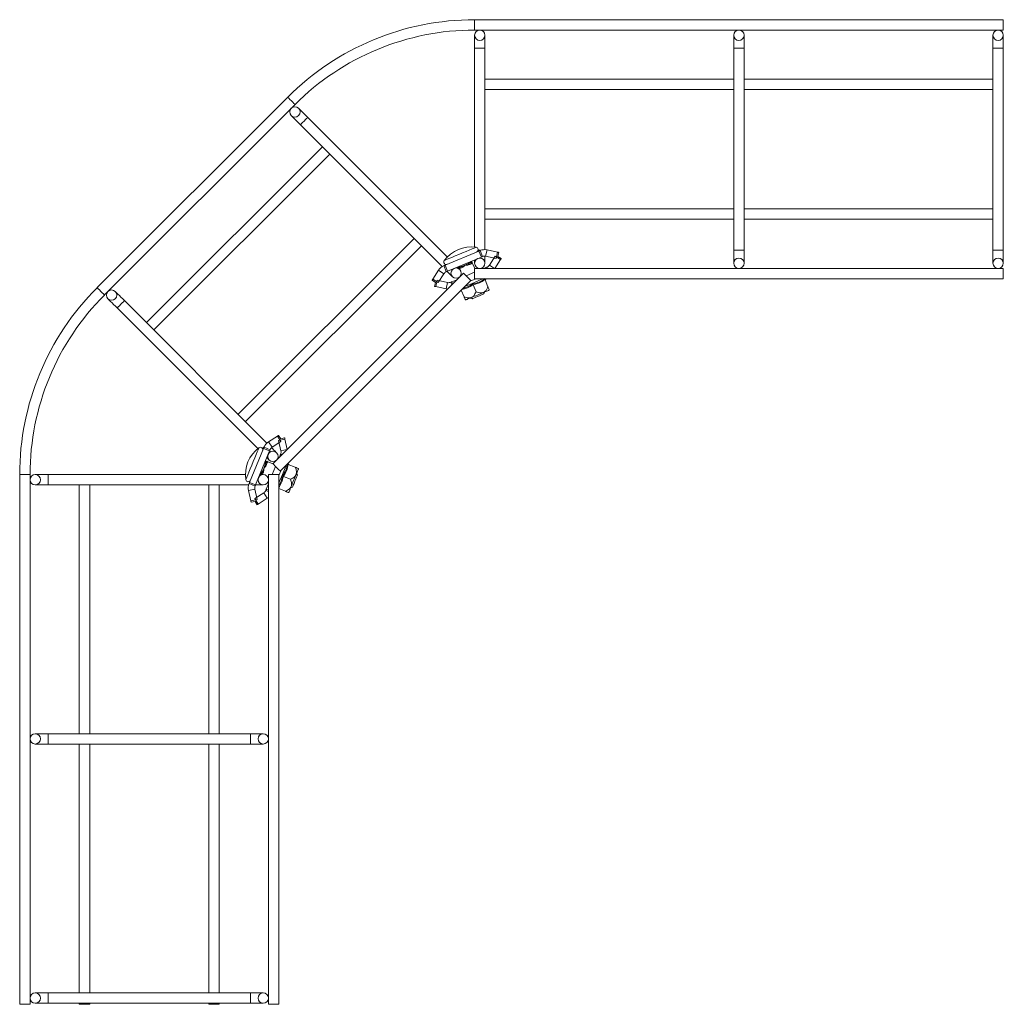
# Model space of a CAD drawing. Header units: millimetres. Extents: x 629 to 3946, y -402 to 1746.
# Tile 3 of 18: x 629 to 1009, y 37 to 417. Entities that reach past the tile are written whole.
import ezdxf

# ---------------------------------------------------------------- set-up
doc = ezdxf.new("R2010")
doc.units = ezdxf.units.MM

msp = doc.modelspace()

# ---------------------------------------------------------------- linework, layer by layer
at = {"color": 7, "linetype": 'Continuous', "lineweight": 15}
for p, q in [((1008.54, 417.35), (804.54, 417.35)), ((1008.54, 413.35), (1008.54, 417.35)), ((804.54, 413.35), (1008.54, 413.35)), ((804.54, 411.35), (804.54, 406.35)), ((808.54, 406.35), (808.54, 411.35)), ((904.54, 411.35), (904.54, 406.35)), ((908.54, 406.35), (908.54, 411.35)), ((1004.54, 411.35), (1004.54, 406.35)), ((1008.54, 406.35), (1008.54, 411.35)), ((804.54, 406.35), (804.54, 329.6)), ((808.54, 328.62), (808.54, 406.35)), ((904.54, 406.35), (904.54, 328.35)), ((908.54, 328.35), (908.54, 406.35)), ((1004.54, 406.35), (1004.54, 328.35)), ((1008.54, 328.35), (1008.54, 406.35)), ((904.54, 394.35), (808.54, 394.35)), ((1004.54, 394.35), (908.54, 394.35)), ((808.54, 390.35), (904.54, 390.35)), ((908.54, 390.35), (1004.54, 390.35)), ((732.41, 387.48), (658.87, 313.94)), ((661.7, 311.11), (735.24, 384.65)), ((737.31, 376.81), (792.02, 322.1)), ((794, 325.78), (740.14, 379.64)), ((745.79, 368.33), (677.91, 300.45)), ((680.74, 297.62), (748.62, 365.5)), ((904.54, 344.35), (808.54, 344.35)), ((1004.54, 344.35), (908.54, 344.35)), ((808.54, 340.35), (904.54, 340.35)), ((908.54, 340.35), (1004.54, 340.35)), ((781.15, 332.97), (713.27, 265.09)), ((716.09, 262.26), (783.98, 330.14)), ((806.18, 328.08), (793.11, 322.62)), ((807.14, 325.77), (806.18, 328.08)), ((806.64, 328.27), (807.6, 325.96)), ((808.8, 326.07), (809.34, 328.51)), ((813.35, 327.64), (809.34, 328.51)), ((812.81, 325.2), (813.35, 327.64)), ((813.83, 327.53), (813.5, 326.02)), ((904.54, 328.35), (904.54, 323.35)), ((908.54, 323.35), (908.54, 328.35)), ((1004.54, 328.35), (1004.54, 323.35)), ((1008.54, 323.35), (1008.54, 328.35)), ((807.14, 325.77), (794.08, 320.31)), ((802.18, 323.26), (800.8, 322.58)), ((803.44, 324.04), (802.18, 323.26)), ((803.44, 324.04), (803.38, 324.2)), ((803.53, 323.83), (803.44, 324.04)), ((804.57, 321.35), (803.64, 323.57)), ((804.54, 324.68), (804.54, 323.35)), ((808.54, 323.35), (808.54, 326.11)), ((812.81, 325.2), (808.8, 326.07)), ((810.24, 322.64), (812.43, 326.11)), ((814.54, 324.77), (812.38, 321.35)), ((814.54, 324.77), (812.43, 326.11)), ((813.5, 326.02), (814.81, 325.19)), ((800.24, 319.54), (726.7, 246)), ((788.39, 317.21), (790.58, 320.68)), ((792.7, 319.34), (790.5, 315.87)), ((790.58, 320.68), (792.7, 319.34)), ((793.61, 320.12), (792.65, 322.43)), ((793.11, 322.62), (794.08, 320.31)), ((797.91, 321.73), (797.84, 321.88)), ((799.35, 322.08), (797.91, 321.73)), ((797.91, 321.73), (798, 321.51)), ((801.28, 318.5), (804.54, 319.86)), ((1008.54, 321.35), (804.54, 321.35)), ((804.54, 321.35), (804.54, 317.35)), ((808.1, 321.35), (808.86, 321.67)), ((809.32, 321.86), (809.53, 321.35)), ((1008.54, 321.35), (1008.54, 317.35)), ((729.53, 243.17), (803.07, 316.71)), ((789.43, 315.96), (788.12, 316.79)), ((788.39, 317.21), (790.5, 315.87)), ((789.1, 314.45), (789.43, 315.96)), ((790.12, 316.78), (789.59, 314.34)), ((790.12, 316.78), (794.13, 315.91)), ((794.13, 315.91), (793.6, 313.47)), ((795.74, 315.04), (795.33, 316.02)), ((795.79, 316.21), (797.72, 317.02)), ((799.2, 318.64), (799.24, 318.54)), ((802.78, 316.42), (805.01, 317.35)), ((804.54, 317.35), (1008.54, 317.35)), ((808.56, 316.97), (809.7, 314.26)), ((808.75, 317.13), (808.99, 317.35)), ((808.75, 317.13), (808.75, 317.14)), ((789.59, 314.34), (793.6, 313.47)), ((799.38, 313.02), (800.47, 310.4)), ((803.95, 315.05), (805.08, 312.33)), ((808.07, 311.53), (808.37, 312.25)), ((724.4, 253.96), (669.43, 308.93)), ((802.83, 309.94), (803.56, 309.64)), ((666.6, 306.1), (720.87, 251.83)), ((728.47, 256.65), (725.02, 254.43)), ((729.82, 254.55), (728.47, 256.65)), ((728.89, 256.92), (729.73, 255.62)), ((731.35, 255.47), (728.91, 254.92)), ((729.81, 250.92), (728.91, 254.92)), ((729.73, 255.62), (731.24, 255.96)), ((731.35, 255.47), (732.24, 251.53)), ((723.1, 251.89), (717.72, 238.79)), ((725.41, 250.94), (720.03, 237.84)), ((725.41, 250.94), (723.1, 251.89)), ((723.29, 252.36), (725.6, 251.41)), ((726.37, 252.33), (725.02, 254.43)), ((729.82, 254.55), (726.37, 252.33)), ((724.01, 247.1), (723.67, 245.66)), ((724.01, 247.1), (723.86, 247.17)), ((724.23, 247.02), (724.01, 247.1)), ((729.22, 248.51), (729.52, 249.25)), ((729.71, 249.72), (730.21, 249.51)), ((723.67, 245.66), (723.18, 244.2)), ((726.7, 246), (724.48, 246.91)), ((726.46, 241.81), (727.75, 244.95)), ((729, 241.4), (729.86, 243.5)), ((732.63, 245.73), (735.35, 244.61)), ((732.65, 245.97), (732.67, 246.31)), ((732.65, 245.97), (732.65, 245.98)), ((629, 241.81), (629, 37.38)), ((633, 37.38), (633, 241.81)), ((640, 241.81), (635, 241.81)), ((716.11, 241.81), (640, 241.81)), ((721.73, 241.55), (721.58, 241.62)), ((722.51, 242.82), (721.73, 241.55)), ((724.95, 240.23), (725, 240.21)), ((725, 241.81), (725, 37.38)), ((729, 241.81), (725, 241.81)), ((729, 37.38), (729, 241.81)), ((730.73, 241.1), (733.45, 239.98)), ((736.14, 241.53), (735.83, 242.25)), ((635, 237.81), (640, 237.81)), ((640, 237.81), (717.35, 237.81)), ((652, 237.81), (652, 141.81)), ((656, 141.81), (656, 237.81)), ((702, 237.81), (702, 141.81)), ((706, 141.81), (706, 237.81)), ((717.3, 235.63), (719.74, 236.18)), ((718.2, 231.63), (717.3, 235.63)), ((719.84, 237.38), (717.53, 238.33)), ((717.72, 238.79), (720.03, 237.84)), ((719.74, 236.18), (720.64, 232.18)), ((720.02, 237.81), (723, 237.81)), ((725, 235.26), (723.95, 235.69)), ((724.14, 236.15), (725, 238.24)), ((729, 236.41), (731.56, 235.36)), ((729.03, 236.39), (729, 236.4)), ((733.55, 236.7), (734.28, 237)), ((718.2, 231.63), (720.64, 232.18)), ((719.73, 232.55), (723.18, 234.77)), ((719.73, 232.55), (721.08, 230.45)), ((721.08, 230.45), (724.53, 232.66)), ((723.18, 234.77), (724.53, 232.66)), ((719.82, 231.48), (718.31, 231.14)), ((720.65, 230.18), (719.82, 231.48)), ((640, 141.81), (635, 141.81)), ((718, 141.81), (640, 141.81)), ((723, 141.81), (718, 141.81)), ((635, 137.81), (640, 137.81)), ((640, 137.81), (718, 137.81)), ((652, 137.81), (652, 41.81)), ((656, 41.81), (656, 137.81)), ((702, 137.81), (702, 41.81)), ((706, 41.81), (706, 137.81)), ((718, 137.81), (723, 137.81)), ((640, 41.81), (635, 41.81)), ((718, 41.81), (640, 41.81)), ((723, 41.81), (718, 41.81)), ((633, 37.38), (629, 37.38)), ((635, 37.81), (640, 37.81)), ((640, 37.81), (718, 37.81)), ((652, 37.81), (652, 37.38)), ((656, 37.38), (652, 37.38)), ((656, 37.38), (656, 37.81)), ((702, 37.81), (702, 37.38)), ((706, 37.38), (702, 37.38)), ((706, 37.38), (706, 37.81)), ((718, 37.81), (723, 37.81)), ((729, 37.38), (725, 37.38))]:
    msp.add_line(p, q, dxfattribs=at)
at = {"color": 8, "linetype": 'Continuous', "lineweight": 15}
for p, q in [((804.54, 413.35), (804.54, 417.35)), ((808.54, 406.35), (804.54, 406.35)), ((908.54, 406.35), (904.54, 406.35)), ((1008.54, 406.35), (1004.54, 406.35)), ((806.85, 328.35), (805.87, 328.35)), ((908.54, 328.35), (904.54, 328.35)), ((1008.54, 328.35), (1004.54, 328.35)), ((793.64, 322.84), (793.71, 322.91)), ((808.99, 321.35), (808.86, 321.67)), ((812.27, 321.35), (810.24, 322.64)), ((795.79, 316.21), (796.12, 315.42)), ((732.14, 251.44), (729.81, 250.92)), ((729.83, 249.13), (729.52, 249.25)), ((633, 241.81), (629, 241.81)), ((640, 237.81), (640, 241.81)), ((724.14, 236.15), (725, 235.8)), ((640, 137.81), (640, 141.81)), ((718, 137.81), (718, 141.81)), ((640, 37.81), (640, 41.81)), ((718, 37.81), (718, 41.81))]:
    msp.add_line(p, q, dxfattribs=at)
at = {"color": 8, "linetype": 'Continuous', "lineweight": 15, "flags": 128}
for points in [[(735.24, 384.65), (735.13, 384.75), (734.83, 385.06), (734.37, 385.52), (733.83, 386.06), (733.29, 386.6), (732.83, 387.06), (732.52, 387.37), (732.41, 387.48)], [(737.31, 376.81), (737.42, 376.92), (737.72, 377.23), (738.18, 377.69), (738.72, 378.23), (739.26, 378.77), (739.72, 379.23), (740.03, 379.53), (740.14, 379.64)], [(794.63, 325.17), (795.75, 325.63), (797.04, 326.17), (798.43, 326.75), (799.85, 327.35), (801.23, 327.92), (802.48, 328.44), (803.54, 328.89), (804.36, 329.23), (804.88, 329.45), (805.09, 329.53), (805.09, 329.54)], [(792.84, 324.42), (792.86, 324.43), (793.15, 324.55), (793.75, 324.8), (794.63, 325.17)], [(799.69, 321.7), (799.5, 321.62), (799.32, 321.54), (799.15, 321.47), (798.99, 321.41), (798.85, 321.35), (798.71, 321.29), (798.59, 321.24), (798.51, 321.21)], [(807.86, 317.35), (807.42, 317.17), (806.17, 316.65), (804.79, 316.07), (803.35, 315.47), (801.93, 314.87), (800.73, 314.37)], [(661.7, 311.11), (661.6, 311.22), (661.29, 311.52), (660.83, 311.98), (660.29, 312.52), (659.75, 313.06), (659.29, 313.52), (658.98, 313.83), (658.87, 313.94)], [(666.6, 306.1), (666.7, 306.21), (667.01, 306.52), (667.47, 306.98), (668.01, 307.52), (668.55, 308.06), (669.01, 308.52), (669.32, 308.82), (669.43, 308.93)], [(716.99, 241.67), (717.45, 242.79), (717.98, 244.08), (718.55, 245.48), (719.14, 246.9), (719.7, 248.28), (720.22, 249.53), (720.66, 250.6), (720.99, 251.42), (721.21, 251.94), (721.29, 252.15), (721.29, 252.15)], [(722.68, 251.88), (723.17, 252.36), (723.39, 252.58)], [(731.88, 245.52), (731.69, 245.06), (731.17, 243.8), (730.61, 242.42), (730.01, 240.97), (729.43, 239.55), (729, 238.51)], [(716.25, 239.87), (716.26, 239.9), (716.38, 240.18), (716.63, 240.79), (716.99, 241.67)], [(721.98, 241.53), (722, 241.58), (722.05, 241.72), (722.12, 241.87), (722.18, 242.04), (722.26, 242.21), (722.34, 242.41), (722.42, 242.61), (722.51, 242.82)], [(723.02, 242.79), (722.94, 242.6), (722.87, 242.42), (722.8, 242.25), (722.73, 242.09), (722.67, 241.95), (722.61, 241.81), (722.6, 241.77)]]:
    msp.add_lwpolyline(points, dxfattribs=at)
at = {"color": 7, "linetype": 'Continuous', "lineweight": 15, "flags": 128}
for points in [[(733.77, 380.35), (733.84, 380.28), (734.04, 380.08), (734.37, 379.75), (734.81, 379.31), (735.34, 378.78), (735.95, 378.17), (736.62, 377.5), (737.31, 376.81)], [(740.14, 379.64), (739.45, 380.33), (738.78, 380.99), (738.17, 381.61), (737.64, 382.14), (737.2, 382.58), (736.87, 382.91), (736.67, 383.11), (736.6, 383.18)], [(806.18, 328.08), (806.27, 328.12), (806.36, 328.15), (806.44, 328.18), (806.51, 328.21), (806.56, 328.24), (806.61, 328.26), (806.63, 328.27), (806.64, 328.27)], [(813.35, 327.64), (813.44, 327.62), (813.53, 327.6), (813.62, 327.58), (813.69, 327.56), (813.75, 327.55), (813.8, 327.54), (813.83, 327.53), (813.83, 327.53)], [(802.18, 323.26), (802.39, 323.35), (802.59, 323.44), (802.78, 323.52), (802.96, 323.59), (803.13, 323.66), (803.28, 323.72), (803.41, 323.78), (803.53, 323.83)], [(803.41, 323.26), (803.31, 323.21), (803.19, 323.16), (803.05, 323.1), (802.91, 323.04), (802.75, 322.98), (802.58, 322.91), (802.4, 322.83), (802.21, 322.75)], [(807.6, 325.96), (807.6, 325.96), (807.57, 325.95), (807.53, 325.93), (807.47, 325.91), (807.4, 325.88), (807.32, 325.84), (807.23, 325.81), (807.14, 325.77)], [(814.81, 325.19), (814.81, 325.18), (814.79, 325.16), (814.77, 325.12), (814.73, 325.07), (814.69, 325), (814.65, 324.93), (814.6, 324.85), (814.54, 324.77)], [(792.65, 322.43), (792.66, 322.43), (792.69, 322.44), (792.73, 322.46), (792.79, 322.48), (792.86, 322.51), (792.94, 322.54), (793.02, 322.58), (793.11, 322.62)], [(794.08, 320.31), (793.99, 320.27), (793.9, 320.24), (793.82, 320.2), (793.75, 320.18), (793.69, 320.15), (793.65, 320.13), (793.62, 320.12), (793.61, 320.12)], [(793.89, 320.23), (794.43, 319.69), (794.96, 319.16), (795.4, 318.72), (795.73, 318.39), (795.93, 318.19), (796, 318.12)], [(798, 321.51), (798.11, 321.56), (798.25, 321.62), (798.4, 321.68), (798.56, 321.75), (798.74, 321.83), (798.93, 321.91), (799.13, 321.99), (799.35, 322.08)], [(803.07, 316.71), (803.06, 316.72), (802.91, 316.87), (802.56, 317.22), (802.07, 317.7), (801.52, 318.25), (801, 318.78), (800.57, 319.21), (800.3, 319.47), (800.24, 319.54)], [(808.86, 321.67), (808.95, 321.71), (809.03, 321.74), (809.11, 321.78), (809.18, 321.81), (809.24, 321.83), (809.28, 321.85), (809.31, 321.86), (809.32, 321.86)], [(788.12, 316.79), (788.13, 316.8), (788.14, 316.82), (788.17, 316.86), (788.2, 316.91), (788.24, 316.98), (788.29, 317.05), (788.34, 317.13), (788.39, 317.21)], [(795.33, 316.02), (795.34, 316.02), (795.36, 316.03), (795.41, 316.05), (795.46, 316.07), (795.53, 316.1), (795.61, 316.14), (795.7, 316.17), (795.79, 316.21)], [(669.43, 308.93), (668.74, 309.62), (668.07, 310.28), (667.46, 310.9), (666.93, 311.43), (666.49, 311.87), (666.16, 312.2), (665.96, 312.4), (665.89, 312.47)], [(789.59, 314.34), (789.49, 314.36), (789.4, 314.38), (789.32, 314.4), (789.24, 314.42), (789.18, 314.43), (789.14, 314.44), (789.11, 314.45), (789.1, 314.45)], [(793.6, 313.47), (793.93, 313.41), (794.09, 313.39)], [(807.91, 312.06), (807.37, 311.83), (806.79, 311.59), (806.2, 311.35), (805.6, 311.1), (805, 310.84), (804.41, 310.6), (803.83, 310.36), (803.29, 310.13)], [(810.21, 313.02), (810.17, 313.01), (810.06, 312.96), (809.86, 312.88), (809.6, 312.77), (809.26, 312.63), (808.86, 312.46), (808.41, 312.27), (807.91, 312.06)], [(663.06, 309.64), (663.13, 309.57), (663.33, 309.37), (663.66, 309.04), (664.1, 308.6), (664.63, 308.07), (665.24, 307.46), (665.91, 306.79), (666.6, 306.1)], [(803.29, 310.13), (802.79, 309.92), (802.34, 309.73), (801.94, 309.57), (801.6, 309.43), (801.34, 309.32), (801.14, 309.23), (801.03, 309.19), (800.99, 309.17)], [(803.56, 309.64), (803.73, 309.71), (804.22, 309.92)], [(804.22, 309.92), (804.95, 310.22), (805.81, 310.58), (806.68, 310.95), (807.41, 311.25), (807.9, 311.46), (808.07, 311.53)], [(728.47, 256.65), (728.56, 256.7), (728.63, 256.75), (728.71, 256.8), (728.77, 256.84), (728.82, 256.87), (728.86, 256.9), (728.89, 256.91), (728.89, 256.92)], [(731.24, 255.96), (731.24, 255.95), (731.25, 255.92), (731.26, 255.87), (731.27, 255.81), (731.29, 255.74), (731.31, 255.66), (731.33, 255.56), (731.35, 255.47)], [(723.1, 251.89), (723.13, 251.98), (723.17, 252.07), (723.2, 252.15), (723.23, 252.22), (723.25, 252.28), (723.27, 252.32), (723.28, 252.35), (723.29, 252.36)], [(725.6, 251.41), (725.59, 251.4), (725.58, 251.37), (725.57, 251.33), (725.54, 251.27), (725.51, 251.2), (725.48, 251.12), (725.45, 251.03), (725.41, 250.94)], [(728.12, 250.24), (728.05, 250.31), (727.85, 250.51), (727.52, 250.84), (727.08, 251.28), (726.54, 251.81), (726.17, 252.19)], [(723.67, 245.66), (723.76, 245.87), (723.84, 246.08), (723.92, 246.27), (723.99, 246.45), (724.06, 246.61), (724.12, 246.76), (724.18, 246.9), (724.23, 247.02)], [(724.35, 248.35), (724.69, 248.01), (725.02, 247.68), (725.22, 247.48), (725.29, 247.41)], [(729.52, 249.25), (729.56, 249.35), (729.59, 249.43), (729.63, 249.51), (729.65, 249.58), (729.68, 249.64), (729.7, 249.68), (729.71, 249.71), (729.71, 249.72)], [(724.55, 246.53), (724.51, 246.42), (724.46, 246.3), (724.4, 246.17), (724.34, 246.02), (724.28, 245.86), (724.21, 245.69), (724.13, 245.51), (724.06, 245.32)], [(729.53, 243.17), (729.52, 243.18), (729.37, 243.33), (729.02, 243.68), (728.53, 244.17), (727.99, 244.71), (727.46, 245.24), (727.03, 245.67), (726.76, 245.94), (726.7, 246)], [(736.59, 244.1), (736.58, 244.06), (736.53, 243.94), (736.45, 243.75), (736.34, 243.48), (736.2, 243.15), (736.04, 242.75), (735.85, 242.29), (735.64, 241.79)], [(735.64, 241.79), (735.42, 241.25), (735.19, 240.67), (734.94, 240.08), (734.69, 239.48), (734.45, 238.87), (734.2, 238.28), (733.97, 237.71), (733.74, 237.16)], [(734.55, 237.67), (734.85, 238.4), (735.21, 239.27), (735.56, 240.13), (735.86, 240.86), (736.06, 241.36), (736.14, 241.53)], [(717.53, 238.33), (717.53, 238.34), (717.54, 238.36), (717.56, 238.41), (717.58, 238.46), (717.61, 238.53), (717.64, 238.61), (717.68, 238.7), (717.72, 238.79)], [(720.03, 237.84), (719.99, 237.75), (719.96, 237.67), (719.92, 237.59), (719.89, 237.52), (719.87, 237.46), (719.85, 237.42), (719.84, 237.39), (719.84, 237.38)], [(723.95, 235.69), (723.95, 235.7), (723.97, 235.73), (723.98, 235.77), (724.01, 235.83), (724.04, 235.9), (724.07, 235.98), (724.1, 236.06), (724.14, 236.15)], [(733.74, 237.16), (733.54, 236.66), (733.35, 236.21), (733.19, 235.81), (733.05, 235.47), (732.94, 235.2), (732.86, 235.01), (732.81, 234.89), (732.79, 234.85)], [(734.28, 237), (734.35, 237.18), (734.55, 237.67)], [(724.53, 232.66), (724.81, 232.86), (725, 233.01)], [(718.31, 231.14), (718.31, 231.15), (718.3, 231.18), (718.29, 231.22), (718.28, 231.28), (718.26, 231.36), (718.24, 231.44), (718.22, 231.53), (718.2, 231.63)], [(721.08, 230.45), (720.99, 230.39), (720.91, 230.34), (720.84, 230.3), (720.78, 230.26), (720.73, 230.22), (720.69, 230.2), (720.66, 230.18), (720.65, 230.18)]]:
    msp.add_lwpolyline(points, dxfattribs=at)
at = {"color": 7, "linetype": 'Continuous', "lineweight": 15}
for centre in [(806.54, 411.35), (906.54, 411.35), (1006.54, 411.35), (735.19, 381.76), (806.54, 323.35), (906.54, 323.35), (1006.54, 323.35), (797.41, 319.54), (664.48, 311.05), (726.7, 248.83), (635, 239.81), (723, 239.81), (635, 139.81), (723, 139.81), (635, 39.81), (723, 39.81)]:
    msp.add_circle(centre, 2, dxfattribs=at)
for centre, radius, start, end in [((804.54, 315.35), 102, 90, 135), ((804.54, 315.35), 98, 90, 135), ((803.24, 316.74), 12.92, 81.7704, 143.5784), ((804.95, 328.6), 0.95, 292.6744, 81.7704), ((808.38, 324.12), 4.5, 77.6744, 112.6744), ((793.6, 323.85), 0.95, 143.5784, 292.6744), ((802.73, 323.04), 0.591, 157.7462, 209.0426), ((803.86, 323.46), 0.494, 132.0144, 204.6701), ((808.38, 324.12), 2, 77.6744, 112.6744), ((794.39, 318.27), 4.5, 112.6744, 147.6744), ((794.39, 318.27), 2, 112.6744, 147.6744), ((799.12, 321.53), 0.591, 16.3108, 67.5982), ((808.55, 323.71), 2, 292.6744, 327.6744), ((794.56, 317.86), 2, 257.6744, 292.6744), ((809, 316.87), 0.36, 132.081, 195.4983), ((731, 241.81), 102, 135, 180), ((799.1, 312.73), 0.368, 30.057, 45.754), ((731, 241.81), 98, 135, 180), ((729.03, 241.8), 12.92, 126.773, 188.581), ((721.86, 251.39), 0.95, 337.677, 126.773), ((727.45, 250.65), 4.5, 122.677, 157.677), ((727.45, 250.65), 2, 122.677, 157.677), ((727.86, 250.48), 2, 337.677, 12.677), ((724.72, 246.99), 0.494, 177.0165, 249.6766), ((724.22, 245.89), 0.591, 202.7521, 254.0434), ((733.01, 245.96), 0.36, 177.0884, 240.4968), ((717.19, 240.01), 0.95, 188.581, 337.677), ((722.73, 242.27), 0.591, 61.3049, 112.605), ((721.69, 236.62), 4.5, 157.677, 192.677), ((721.69, 236.62), 2, 157.677, 192.677), ((722.1, 236.45), 2, 302.677, 337.677)]:
    msp.add_arc(centre, radius, start, end, dxfattribs=at)
at = {"color": 8, "linetype": 'Continuous', "lineweight": 15}
msp.add_arc((798.03, 321.03), 0.49, 25.4081, 93.4612, dxfattribs=at)
at = {"color": 7, "linetype": 'Continuous', "lineweight": 15}
for points, knots in [([(803.57, 323.74), (803.57, 323.73), (803.62, 323.63), (803.64, 323.43), (803.48, 323.3), (803.41, 323.26)], [0, 0, 0, 0, 0.007427, 0.59044, 1, 1, 1, 1]), ([(800.8, 322.58), (800.38, 322.42), (799.9, 322.24), (799.41, 322.1), (799.35, 322.08)], [0, 0, 0, 0, 0.874411, 1, 1, 1, 1]), ([(800.8, 322.58), (800.8, 322.58), (800.6, 322.37), (800.25, 322.01), (799.85, 321.79), (799.69, 321.7)], [0, 0, 0, 0, 0.007416, 0.590444, 1, 1, 1, 1]), ([(802.21, 322.75), (802.03, 322.7), (801.6, 322.57), (801.1, 322.57), (800.81, 322.58), (800.8, 322.58)], [0, 0, 0, 0, 0.409554, 0.992565, 1, 1, 1, 1]), ([(803.8, 315.39), (804.66, 315.59), (805.89, 315.88), (807.48, 316.65), (808.23, 317.14), (808.65, 317.42)], [0, 0, 0, 0, 0.49973, 0.714799, 1, 1, 1, 1]), ([(803.95, 315.05), (803.93, 315.08), (803.9, 315.16), (803.86, 315.26), (803.83, 315.34), (803.81, 315.38), (803.8, 315.39), (803.8, 315.39)], [0, 0, 0, 0, 0.236211, 0.471412, 0.732478, 0.992106, 1, 1, 1, 1]), ([(808.56, 316.97), (807.85, 316.53), (806.41, 315.64), (804.77, 315.25), (803.95, 315.05)], [0, 0, 0, 0, 0.499999, 1, 1, 1, 1]), ([(808.56, 316.97), (808.55, 317.01), (808.53, 317.09), (808.54, 317.21), (808.56, 317.3), (808.6, 317.34), (808.6, 317.35)], [0, 0, 0, 0, 0.289431, 0.577618, 0.897492, 1, 1, 1, 1]), ([(803.29, 310.13), (803.51, 310.25), (804.08, 310.56), (804.66, 311.38), (804.96, 312.05), (805.08, 312.33)], [0, 0, 0, 0, 0.259121, 0.686783, 1, 1, 1, 1]), ([(805.08, 312.33), (805.65, 312.13), (806.53, 311.82), (807.49, 311.9), (807.84, 312.04), (807.91, 312.06)], [0, 0, 0, 0, 0.59919, 0.927956, 1, 1, 1, 1]), ([(807.91, 312.06), (808.12, 312.18), (808.69, 312.49), (809.27, 313.3), (809.57, 313.98), (809.7, 314.26)], [0, 0, 0, 0, 0.259125, 0.686784, 1, 1, 1, 1]), ([(809.7, 314.26), (809.74, 314.16), (809.91, 313.75), (810.13, 313.23), (810.21, 313.03), (810.21, 313.02), (810.21, 313.02)], [0, 0, 0, 0, 0.14788, 0.646542, 0.959243, 1, 1, 1, 1]), ([(800.47, 310.4), (801.04, 310.2), (801.91, 309.89), (802.88, 309.97), (803.23, 310.11), (803.29, 310.13)], [0, 0, 0, 0, 0.5991922, 0.9279558, 1, 1, 1, 1]), ([(800.99, 309.17), (800.99, 309.17), (800.98, 309.17), (800.9, 309.37), (800.68, 309.9), (800.51, 310.31), (800.47, 310.4)], [0, 0, 0, 0, 0.040757, 0.353458, 0.85212, 1, 1, 1, 1]), ([(723.18, 244.2), (723, 243.79), (722.79, 243.32), (722.54, 242.88), (722.51, 242.82)], [0, 0, 0, 0, 0.874403, 1, 1, 1, 1]), ([(723.18, 244.2), (723.18, 244.2), (723.19, 243.91), (723.19, 243.4), (723.07, 242.97), (723.02, 242.79)], [0, 0, 0, 0, 0.007436, 0.590436, 1, 1, 1, 1]), ([(724.06, 245.32), (723.97, 245.16), (723.75, 244.76), (723.39, 244.41), (723.18, 244.21), (723.18, 244.2)], [0, 0, 0, 0, 0.409557, 0.992575, 1, 1, 1, 1]), ([(724.32, 246.98), (724.32, 246.98), (724.43, 246.93), (724.59, 246.81), (724.56, 246.61), (724.55, 246.53)], [0, 0, 0, 0, 0.007427, 0.590444, 1, 1, 1, 1]), ([(730.39, 241.24), (730.85, 241.99), (731.52, 243.06), (732.1, 244.74), (732.28, 245.61), (732.38, 246.1)], [0, 0, 0, 0, 0.499731, 0.714799, 1, 1, 1, 1]), ([(732.63, 245.73), (732.44, 244.91), (732.05, 243.26), (731.17, 241.82), (730.73, 241.1)], [0, 0, 0, 0, 0.499999, 1, 1, 1, 1]), ([(732.63, 245.73), (732.6, 245.75), (732.53, 245.78), (732.45, 245.88), (732.4, 245.96), (732.39, 246.02), (732.39, 246.03)], [0, 0, 0, 0, 0.280669, 0.560159, 0.870366, 1, 1, 1, 1]), ([(735.64, 241.79), (735.71, 242.02), (735.89, 242.64), (735.73, 243.63), (735.46, 244.32), (735.35, 244.61)], [0, 0, 0, 0, 0.2591238, 0.6867812, 1, 1, 1, 1]), ([(735.35, 244.61), (735.45, 244.57), (735.86, 244.4), (736.39, 244.19), (736.59, 244.1), (736.59, 244.1), (736.59, 244.1)], [0, 0, 0, 0, 0.1478801, 0.6465408, 0.9592433, 1, 1, 1, 1]), ([(730.73, 241.1), (730.7, 241.12), (730.62, 241.15), (730.52, 241.19), (730.44, 241.22), (730.4, 241.24), (730.39, 241.24), (730.39, 241.24)], [0, 0, 0, 0, 0.236193, 0.471411, 0.732471, 0.992088, 1, 1, 1, 1]), ([(733.45, 239.98), (734, 240.24), (734.84, 240.64), (735.46, 241.38), (735.62, 241.73), (735.64, 241.79)], [0, 0, 0, 0, 0.599195, 0.92796, 1, 1, 1, 1]), ([(733.74, 237.16), (733.81, 237.4), (733.99, 238.02), (733.83, 239.01), (733.57, 239.69), (733.45, 239.98)], [0, 0, 0, 0, 0.259124, 0.686781, 1, 1, 1, 1]), ([(731.56, 235.36), (732.1, 235.62), (732.94, 236.02), (733.56, 236.76), (733.72, 237.1), (733.74, 237.16)], [0, 0, 0, 0, 0.599195, 0.92796, 1, 1, 1, 1]), ([(732.79, 234.85), (732.79, 234.85), (732.79, 234.85), (732.59, 234.94), (732.07, 235.15), (731.65, 235.32), (731.56, 235.36)], [0, 0, 0, 0, 0.0407568, 0.353459, 0.8521199, 1, 1, 1, 1])]:
    msp.add_open_spline(points, degree=3, knots=knots, dxfattribs=at)
at = {"color": 8, "linetype": 'Continuous', "lineweight": 15}
for points, knots in [([(800.04, 313.68), (800.54, 313.8), (801.4, 314.01), (802.65, 314.64), (803.38, 315.12), (803.8, 315.39)], [0, 0, 0, 0, 0.3648315, 0.6378956, 1, 1, 1, 1]), ([(808.65, 317.42), (808.71, 317.25), (808.77, 317.09), (808.75, 317.13), (808.75, 317.13)], [0, 0, 0, 0, 0.99853, 1, 1, 1, 1]), ([(803.95, 315.05), (803.23, 314.6), (801.86, 313.75), (800.29, 313.36), (799.54, 313.18)], [0, 0, 0, 0, 0.522013, 1, 1, 1, 1]), ([(729, 237.49), (729.24, 237.89), (729.68, 238.61), (730.1, 239.89), (730.28, 240.75), (730.39, 241.24)], [0, 0, 0, 0, 0.343891, 0.625955, 1, 1, 1, 1]), ([(730.73, 241.1), (730.54, 240.28), (730.19, 238.75), (729.38, 237.4), (729, 236.78)], [0, 0, 0, 0, 0.537115, 1, 1, 1, 1])]:
    msp.add_open_spline(points, degree=3, knots=knots, dxfattribs=at)

doc.saveas('drawing.dxf')
